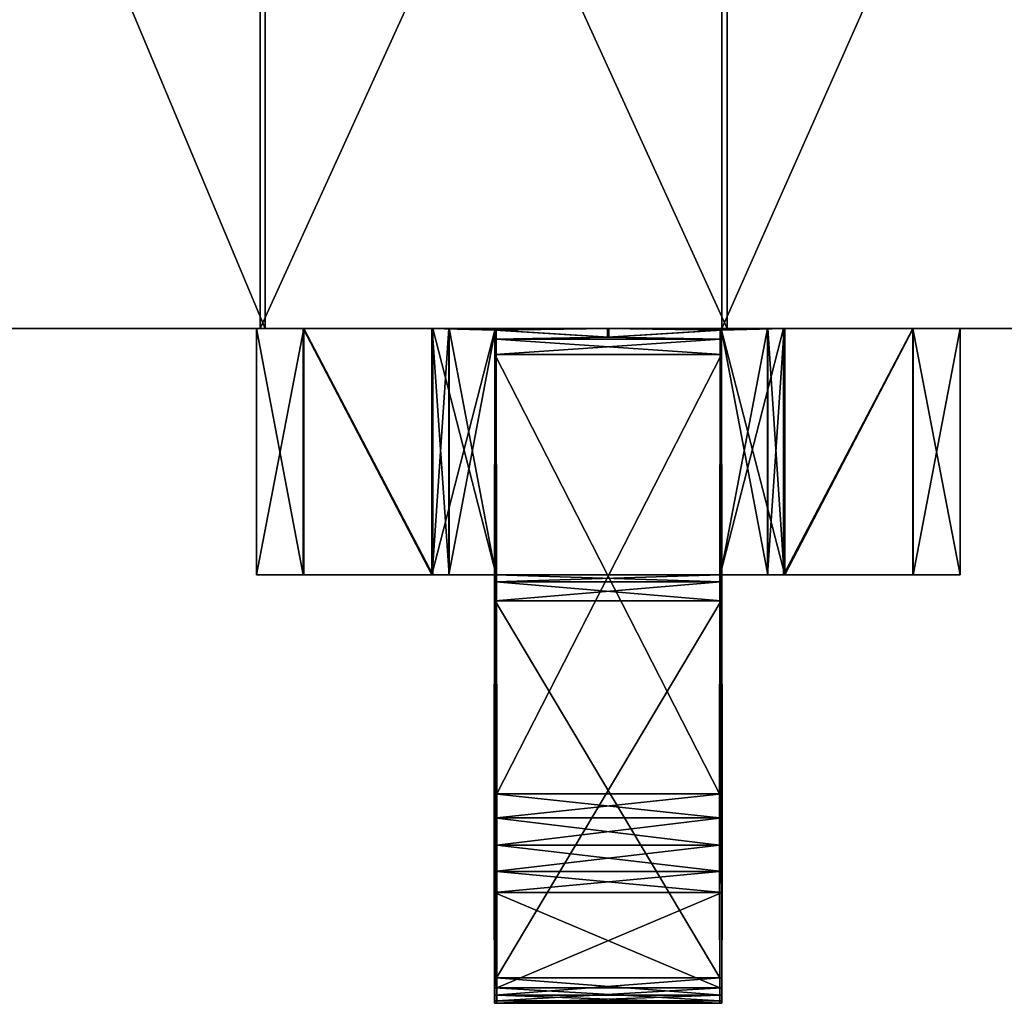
# Model space of a CAD drawing. Header units: millimetres. Extents: x -1 to 515, y 0 to 80.
# Tile 11 of 69: x 249 to 263, y 16 to 30. Entities that reach past the tile are written whole.
import ezdxf

# ---------------------------------------------------------------- set-up
doc = ezdxf.new("R2010")
doc.units = ezdxf.units.MM
doc.header["$LTSCALE"] = 25.4
doc.layers.get('0').update_dxf_attribs({"true_color": 0xff5454})

# ---------------------------------------------------------------- blocks, each defined once
blk = doc.blocks.new('STICKS-6267-9077.STL#2')
at = {"color": 250, "true_color": 0x262626}
mesh = blk.add_polyface(dxfattribs=at)
corners = [(254.598, 44.447, -19.379), (248.574, 30.047, -16.723), (248.574, 44.447, -16.723), (254.598, 30.047, -19.379)]
mesh.append_faces([[corners[k] for k in face] for face in [(0, 1, 2), (1, 0, 3)]], dxfattribs={"vtx0": -1, "color": 250})
mesh = blk.add_polyface(dxfattribs=at)
corners = [(254.669, 30.047, 19.397), (248.635, 44.447, 16.763), (248.635, 30.047, 16.763), (254.669, 44.447, 19.397)]
mesh.append_faces([[corners[k] for k in face] for face in [(0, 1, 2), (1, 0, 3)]], dxfattribs={"vtx0": -1, "color": 250})
mesh = blk.add_polyface(dxfattribs=at)
corners = [(261.158, 44.447, -19.935), (254.598, 30.047, -19.379), (254.598, 44.447, -19.379), (261.158, 30.047, -19.935)]
mesh.append_faces([[corners[k] for k in face] for face in [(0, 1, 2), (1, 0, 3)]], dxfattribs={"vtx0": -1, "color": 250})
mesh = blk.add_polyface(dxfattribs=at)
corners = [(261.231, 30.047, 19.929), (254.669, 44.447, 19.397), (254.669, 30.047, 19.397), (261.231, 44.447, 19.929)]
mesh.append_faces([[corners[k] for k in face] for face in [(0, 1, 2), (1, 0, 3)]], dxfattribs={"vtx0": -1, "color": 250})
mesh = blk.add_polyface(dxfattribs=at)
corners = [(267.544, 44.447, -18.33), (261.158, 30.047, -19.935), (261.158, 44.447, -19.935), (267.544, 30.047, -18.33)]
mesh.append_faces([[corners[k] for k in face] for face in [(0, 1, 2), (1, 0, 3)]], dxfattribs={"vtx0": -1, "color": 250})
mesh = blk.add_polyface(dxfattribs=at)
corners = [(267.61, 30.047, 18.301), (261.231, 44.447, 19.929), (261.231, 30.047, 19.929), (267.61, 44.447, 18.301)]
mesh.append_faces([[corners[k] for k in face] for face in [(0, 1, 2), (1, 0, 3)]], dxfattribs={"vtx0": -1, "color": 250})
mesh = blk.add_polyface(dxfattribs=at)
corners = [(267.544, 30.047, -18.33), (254.598, 30.047, -19.379), (261.158, 30.047, -19.935), (248.574, 30.047, -16.723), (273.062, 30.047, -14.739), (243.738, 30.047, -12.255), (277.115, 30.047, -9.551), (240.615, 30.047, -6.46), (259.534, 30.047, -5), (279.264, 30.047, -3.328), (262.035, 30.047, -4.335), (263.869, 30.047, -2.508), (279.543, 30.047, -0.036), (264.543, 30.047, -0.009), (279.276, 30.047, 3.256), (263.878, 30.047, 2.492), (262.051, 30.047, 4.326), (277.15, 30.047, 9.487), (259.552, 30.047, 5), (240.639, 30.047, 6.528), (243.783, 30.047, 12.313), (273.115, 30.047, 14.69), (248.635, 30.047, 16.763), (267.61, 30.047, 18.301), (254.669, 30.047, 19.397), (261.231, 30.047, 19.929), (239.543, 30.047, 0.036), (257.035, 30.047, -4.326), (255.208, 30.047, -2.492), (254.543, 30.047, 0.009), (255.217, 30.047, 2.508), (257.051, 30.047, 4.335)]
mesh.append_faces([[corners[k] for k in face] for face in [(0, 1, 2), (24, 23, 25)]], dxfattribs={"vtx0": -1, "color": 250})
mesh.append_faces([[corners[k] for k in face] for face in [(1, 0, 3), (3, 4, 5), (5, 6, 7), (8, 9, 10), (10, 9, 11), (11, 12, 13), (13, 14, 15), (15, 14, 16), (16, 17, 18), (19, 17, 20), (20, 21, 22), (22, 23, 24), (26, 30, 19)]], dxfattribs={"vtx0": -1, "vtx1": -1, "color": 250})
mesh.append_faces([[corners[k] for k in face] for face in [(7, 6, 8), (18, 17, 19)]], dxfattribs={"vtx0": -1, "vtx1": -1, "vtx2": -1, "color": 250})
mesh.append_faces([[corners[k] for k in face] for face in [(3, 0, 4), (5, 4, 6), (8, 6, 9), (11, 9, 12), (13, 12, 14), (16, 14, 17), (20, 17, 21), (22, 21, 23), (8, 26, 7), (26, 8, 27), (26, 27, 28), (26, 28, 29), (26, 29, 30), (19, 30, 31), (19, 31, 18)]], dxfattribs={"vtx0": -1, "vtx2": -1, "color": 250})
mesh = blk.add_polyface(dxfattribs=at)
corners = [(254.543, 30.047, 0.009), (255.208, 26.547, -2.492), (254.543, 26.547, 0.009), (255.208, 30.047, -2.492)]
mesh.append_faces([[corners[k] for k in face] for face in [(0, 1, 2), (1, 0, 3)]], dxfattribs={"vtx0": -1, "color": 250})
mesh = blk.add_polyface(dxfattribs=at)
corners = [(255.217, 30.047, 2.508), (254.543, 26.547, 0.009), (255.217, 26.547, 2.508), (254.543, 30.047, 0.009)]
mesh.append_faces([[corners[k] for k in face] for face in [(0, 1, 2), (1, 0, 3)]], dxfattribs={"vtx0": -1, "color": 250})
mesh = blk.add_polyface(dxfattribs=at)
corners = [(255.208, 30.047, -2.492), (257.035, 26.547, -4.326), (255.208, 26.547, -2.492), (257.035, 30.047, -4.326)]
mesh.append_faces([[corners[k] for k in face] for face in [(0, 1, 2), (1, 0, 3)]], dxfattribs={"vtx0": -1, "color": 250})
mesh = blk.add_polyface(dxfattribs=at)
corners = [(257.051, 26.547, 4.335), (255.217, 30.047, 2.508), (255.217, 26.547, 2.508), (257.051, 30.047, 4.335)]
mesh.append_faces([[corners[k] for k in face] for face in [(0, 1, 2), (1, 0, 3)]], dxfattribs={"vtx0": -1, "color": 250})
mesh = blk.add_polyface(dxfattribs=at)
corners = [(257.934, 30.024, -4.734), (257.035, 26.547, -4.326), (257.035, 30.047, -4.326), (257.934, 26.547, -4.734)]
mesh.append_faces([[corners[k] for k in face] for face in [(0, 1, 2), (1, 0, 3)]], dxfattribs={"vtx0": -1, "color": 250})
mesh = blk.add_polyface(dxfattribs=at)
corners = [(257.035, 30.047, -4.326), (259.534, 30.047, -5), (257.934, 30.024, -4.734)]
mesh.append_faces([[corners[k] for k in face] for face in [(0, 1, 2)]], dxfattribs={"color": 250})
mesh = blk.add_polyface(dxfattribs=at)
corners = [(257.277, 30.047, -1.057), (257.043, 26.547, 0.005), (257.277, 26.547, -1.057), (257.043, 30.047, 0.005)]
mesh.append_faces([[corners[k] for k in face] for face in [(0, 1, 2), (1, 0, 3)]], dxfattribs={"vtx0": -1, "color": 250})
mesh = blk.add_polyface(dxfattribs=at)
corners = [(257.043, 30.047, 0.005), (257.281, 26.547, 1.065), (257.043, 26.547, 0.005), (257.281, 30.047, 1.065)]
mesh.append_faces([[corners[k] for k in face] for face in [(0, 1, 2), (1, 0, 3)]], dxfattribs={"vtx0": -1, "color": 250})
mesh = blk.add_polyface(dxfattribs=at)
corners = [(257.947, 30.047, 1.924), (257.277, 30.047, -1.057), (257.94, 30.047, -1.918), (257.043, 30.047, 0.005), (257.281, 30.047, 1.065)]
mesh.append_faces([[corners[k] for k in face] for face in [(0, 1, 2), (3, 0, 4)]], dxfattribs={"vtx0": -1, "color": 250})
mesh.append_faces([[corners[k] for k in face] for face in [(1, 0, 3)]], dxfattribs={"vtx0": -1, "vtx1": -1, "color": 250})
mesh = blk.add_polyface(dxfattribs=at)
corners = [(259.552, 30.047, 5), (257.051, 30.047, 4.335), (257.952, 30.024, 4.74)]
mesh.append_faces([[corners[k] for k in face] for face in [(0, 1, 2)]], dxfattribs={"color": 250})
mesh = blk.add_polyface(dxfattribs=at)
corners = [(257.952, 26.547, 4.74), (257.051, 30.047, 4.335), (257.051, 26.547, 4.335), (257.952, 30.024, 4.74)]
mesh.append_faces([[corners[k] for k in face] for face in [(0, 1, 2), (1, 0, 3)]], dxfattribs={"vtx0": -1, "color": 250})
mesh = blk.add_polyface(dxfattribs=at)
corners = [(257.94, 30.047, -1.918), (257.277, 26.547, -1.057), (257.94, 26.547, -1.918), (257.277, 30.047, -1.057)]
mesh.append_faces([[corners[k] for k in face] for face in [(0, 1, 2), (1, 0, 3)]], dxfattribs={"vtx0": -1, "color": 250})
mesh = blk.add_polyface(dxfattribs=at)
corners = [(257.281, 30.047, 1.065), (257.947, 26.547, 1.924), (257.281, 26.547, 1.065), (257.947, 30.047, 1.924)]
mesh.append_faces([[corners[k] for k in face] for face in [(0, 1, 2), (1, 0, 3)]], dxfattribs={"vtx0": -1, "color": 250})
mesh = blk.add_polyface(dxfattribs=at)
corners = [(257.929, 20.574, -7.448), (257.928, 20.495, -8.209), (257.929, 20.459, -7.821), (257.927, 20.678, -8.554), (257.93, 20.823, -7.148), (257.924, 22.032, -10.221), (257.938, 26.178, -2.797), (257.924, 22.332, -10.47), (257.924, 22.705, -10.585), (257.924, 23.093, -10.549), (257.924, 23.438, -10.366), (257.934, 26.547, -4.734), (257.933, 29.678, -5.297), (257.939, 26.45, -2.451), (257.939, 26.547, -2.021), (257.934, 30.024, -4.734), (257.934, 29.9, -5.043)]
mesh.append_faces([[corners[k] for k in face] for face in [(0, 1, 2), (11, 13, 14), (12, 15, 16)]], dxfattribs={"vtx0": -1, "color": 250})
mesh.append_faces([[corners[k] for k in face] for face in [(1, 0, 3), (3, 4, 5), (5, 6, 7), (7, 6, 8), (8, 6, 9), (9, 6, 10), (10, 11, 12)]], dxfattribs={"vtx0": -1, "vtx1": -1, "color": 250})
mesh.append_faces([[corners[k] for k in face] for face in [(10, 6, 11)]], dxfattribs={"vtx0": -1, "vtx1": -1, "vtx2": -1, "color": 250})
mesh.append_faces([[corners[k] for k in face] for face in [(3, 0, 4), (5, 4, 6), (11, 6, 13), (12, 11, 15)]], dxfattribs={"vtx0": -1, "vtx2": -1, "color": 250})
mesh = blk.add_polyface(dxfattribs=at)
corners = [(259.534, 29.927, -5), (257.934, 30.024, -4.734), (259.534, 30.047, -5)]
mesh.append_faces([[corners[k] for k in face] for face in [(0, 1, 2)]], dxfattribs={"color": 250})
mesh = blk.add_polyface(dxfattribs=at)
corners = [(257.934, 30.024, -4.734), (259.534, 29.927, -5), (257.934, 29.9, -5.043)]
mesh.append_faces([[corners[k] for k in face] for face in [(0, 1, 2)]], dxfattribs={"color": 250})
mesh = blk.add_polyface(dxfattribs=at)
corners = [(257.947, 30.047, 1.924), (257.94, 26.547, -1.918), (257.947, 26.547, 1.924), (257.94, 30.047, -1.918)]
mesh.append_faces([[corners[k] for k in face] for face in [(0, 1, 2), (1, 0, 3)]], dxfattribs={"vtx0": -1, "color": 250})
mesh = blk.add_polyface(dxfattribs=at)
corners = [(257.958, 20.495, 8.215), (257.957, 20.574, 7.454), (257.957, 20.459, 7.827), (257.959, 20.678, 8.56), (257.956, 20.823, 7.153), (257.962, 22.032, 10.227), (257.948, 26.178, 2.803), (257.962, 22.332, 10.476), (257.962, 22.705, 10.591), (257.962, 23.093, 10.555), (257.962, 23.438, 10.372), (257.952, 26.547, 4.74), (257.953, 29.678, 5.303), (257.947, 26.45, 2.457), (257.952, 30.024, 4.74), (257.952, 29.9, 5.049), (257.947, 26.547, 2.027)]
mesh.append_faces([[corners[k] for k in face] for face in [(0, 1, 2), (14, 12, 15)]], dxfattribs={"vtx0": -1, "color": 250})
mesh.append_faces([[corners[k] for k in face] for face in [(1, 3, 4), (4, 5, 6), (6, 11, 13), (11, 12, 14)]], dxfattribs={"vtx0": -1, "vtx1": -1, "color": 250})
mesh.append_faces([[corners[k] for k in face] for face in [(6, 10, 11)]], dxfattribs={"vtx0": -1, "vtx1": -1, "vtx2": -1, "color": 250})
mesh.append_faces([[corners[k] for k in face] for face in [(1, 0, 3), (4, 3, 5), (6, 5, 7), (6, 7, 8), (6, 8, 9), (6, 9, 10), (11, 10, 12)]], dxfattribs={"vtx0": -1, "vtx2": -1, "color": 250})
mesh.append_faces([[corners[k] for k in face] for face in [(16, 13, 11)]], dxfattribs={"vtx1": -1, "color": 250})
mesh = blk.add_polyface(dxfattribs=at)
corners = [(259.552, 30.047, 5), (257.952, 30.024, 4.74), (259.552, 29.927, 5)]
mesh.append_faces([[corners[k] for k in face] for face in [(0, 1, 2)]], dxfattribs={"color": 250})
mesh = blk.add_polyface(dxfattribs=at)
corners = [(257.952, 29.9, 5.049), (259.552, 29.927, 5), (257.952, 30.024, 4.74)]
mesh.append_faces([[corners[k] for k in face] for face in [(0, 1, 2)]], dxfattribs={"color": 250})
mesh = blk.add_polyface(dxfattribs=at)
corners = [(262.035, 30.047, -4.335), (261.134, 30.024, -4.74), (259.534, 30.047, -5)]
mesh.append_faces([[corners[k] for k in face] for face in [(0, 1, 2)]], dxfattribs={"color": 250})
mesh = blk.add_polyface(dxfattribs=at)
corners = [(261.134, 30.024, -4.74), (259.534, 29.927, -5), (259.534, 30.047, -5)]
mesh.append_faces([[corners[k] for k in face] for face in [(0, 1, 2)]], dxfattribs={"color": 250})
mesh = blk.add_polyface(dxfattribs=at)
corners = [(261.134, 30.024, -4.74), (261.134, 29.9, -5.049), (259.534, 29.927, -5)]
mesh.append_faces([[corners[k] for k in face] for face in [(0, 1, 2)]], dxfattribs={"color": 250})
mesh = blk.add_polyface(dxfattribs=at)
corners = [(259.552, 30.047, 5), (261.152, 30.024, 4.734), (262.051, 30.047, 4.326)]
mesh.append_faces([[corners[k] for k in face] for face in [(0, 1, 2)]], dxfattribs={"color": 250})
mesh = blk.add_polyface(dxfattribs=at)
corners = [(261.152, 30.024, 4.734), (259.552, 30.047, 5), (259.552, 29.927, 5)]
mesh.append_faces([[corners[k] for k in face] for face in [(0, 1, 2)]], dxfattribs={"color": 250})
mesh = blk.add_polyface(dxfattribs=at)
corners = [(261.152, 29.9, 5.043), (261.152, 30.024, 4.734), (259.552, 29.927, 5)]
mesh.append_faces([[corners[k] for k in face] for face in [(0, 1, 2)]], dxfattribs={"color": 250})
mesh = blk.add_polyface(dxfattribs=at)
corners = [(261.128, 20.495, -8.215), (261.129, 20.574, -7.454), (261.129, 20.459, -7.827), (261.127, 20.678, -8.56), (261.13, 20.823, -7.153), (261.124, 22.032, -10.227), (261.138, 26.178, -2.803), (261.124, 22.332, -10.476), (261.124, 22.705, -10.591), (261.124, 23.093, -10.555), (261.124, 23.438, -10.372), (261.134, 26.547, -4.74), (261.133, 29.678, -5.303), (261.139, 26.45, -2.457), (261.134, 30.024, -4.74), (261.134, 29.9, -5.049), (261.139, 26.547, -2.027)]
mesh.append_faces([[corners[k] for k in face] for face in [(0, 1, 2), (14, 12, 15)]], dxfattribs={"vtx0": -1, "color": 250})
mesh.append_faces([[corners[k] for k in face] for face in [(1, 3, 4), (4, 5, 6), (6, 11, 13), (11, 12, 14)]], dxfattribs={"vtx0": -1, "vtx1": -1, "color": 250})
mesh.append_faces([[corners[k] for k in face] for face in [(6, 10, 11)]], dxfattribs={"vtx0": -1, "vtx1": -1, "vtx2": -1, "color": 250})
mesh.append_faces([[corners[k] for k in face] for face in [(1, 0, 3), (4, 3, 5), (6, 5, 7), (6, 7, 8), (6, 8, 9), (6, 9, 10), (11, 10, 12)]], dxfattribs={"vtx0": -1, "vtx2": -1, "color": 250})
mesh.append_faces([[corners[k] for k in face] for face in [(16, 13, 11)]], dxfattribs={"vtx1": -1, "color": 250})
mesh = blk.add_polyface(dxfattribs=at)
corners = [(262.035, 30.047, -4.335), (261.134, 26.547, -4.74), (261.134, 30.024, -4.74), (262.035, 26.547, -4.335)]
mesh.append_faces([[corners[k] for k in face] for face in [(0, 1, 2), (1, 0, 3)]], dxfattribs={"vtx0": -1, "color": 250})
mesh = blk.add_polyface(dxfattribs=at)
corners = [(261.139, 30.047, -1.924), (261.147, 26.547, 1.918), (261.139, 26.547, -1.924), (261.147, 30.047, 1.918)]
mesh.append_faces([[corners[k] for k in face] for face in [(0, 1, 2), (1, 0, 3)]], dxfattribs={"vtx0": -1, "color": 250})
mesh = blk.add_polyface(dxfattribs=at)
corners = [(261.805, 30.047, -1.065), (261.139, 26.547, -1.924), (261.805, 26.547, -1.065), (261.139, 30.047, -1.924)]
mesh.append_faces([[corners[k] for k in face] for face in [(0, 1, 2), (1, 0, 3)]], dxfattribs={"vtx0": -1, "color": 250})
mesh = blk.add_polyface(dxfattribs=at)
corners = [(261.805, 30.047, -1.065), (261.147, 30.047, 1.918), (261.139, 30.047, -1.924), (262.043, 30.047, -0.005), (261.809, 30.047, 1.057)]
mesh.append_faces([[corners[k] for k in face] for face in [(0, 1, 2), (1, 3, 4)]], dxfattribs={"vtx0": -1, "color": 250})
mesh.append_faces([[corners[k] for k in face] for face in [(1, 0, 3)]], dxfattribs={"vtx0": -1, "vtx2": -1, "color": 250})
mesh = blk.add_polyface(dxfattribs=at)
corners = [(261.147, 30.047, 1.918), (261.809, 26.547, 1.057), (261.147, 26.547, 1.918), (261.809, 30.047, 1.057)]
mesh.append_faces([[corners[k] for k in face] for face in [(0, 1, 2), (1, 0, 3)]], dxfattribs={"vtx0": -1, "color": 250})
mesh = blk.add_polyface(dxfattribs=at)
corners = [(261.157, 20.574, 7.448), (261.158, 20.495, 8.209), (261.157, 20.459, 7.821), (261.159, 20.678, 8.554), (261.156, 20.823, 7.148), (261.162, 22.032, 10.221), (261.148, 26.178, 2.797), (261.162, 22.332, 10.47), (261.162, 22.705, 10.585), (261.162, 23.093, 10.549), (261.162, 23.438, 10.366), (261.152, 26.547, 4.734), (261.153, 29.678, 5.297), (261.147, 26.45, 2.451), (261.147, 26.547, 2.021), (261.152, 30.024, 4.734), (261.152, 29.9, 5.043)]
mesh.append_faces([[corners[k] for k in face] for face in [(0, 1, 2), (11, 13, 14), (12, 15, 16)]], dxfattribs={"vtx0": -1, "color": 250})
mesh.append_faces([[corners[k] for k in face] for face in [(1, 0, 3), (3, 4, 5), (5, 6, 7), (7, 6, 8), (8, 6, 9), (9, 6, 10), (10, 11, 12)]], dxfattribs={"vtx0": -1, "vtx1": -1, "color": 250})
mesh.append_faces([[corners[k] for k in face] for face in [(10, 6, 11)]], dxfattribs={"vtx0": -1, "vtx1": -1, "vtx2": -1, "color": 250})
mesh.append_faces([[corners[k] for k in face] for face in [(3, 0, 4), (5, 4, 6), (11, 6, 13), (12, 11, 15)]], dxfattribs={"vtx0": -1, "vtx2": -1, "color": 250})
mesh = blk.add_polyface(dxfattribs=at)
corners = [(262.051, 26.547, 4.326), (261.152, 30.024, 4.734), (261.152, 26.547, 4.734), (262.051, 30.047, 4.326)]
mesh.append_faces([[corners[k] for k in face] for face in [(0, 1, 2), (1, 0, 3)]], dxfattribs={"vtx0": -1, "color": 250})
mesh = blk.add_polyface(dxfattribs=at)
corners = [(262.043, 30.047, -0.005), (261.805, 26.547, -1.065), (262.043, 26.547, -0.005), (261.805, 30.047, -1.065)]
mesh.append_faces([[corners[k] for k in face] for face in [(0, 1, 2), (1, 0, 3)]], dxfattribs={"vtx0": -1, "color": 250})
mesh = blk.add_polyface(dxfattribs=at)
corners = [(261.809, 30.047, 1.057), (262.043, 26.547, -0.005), (261.809, 26.547, 1.057), (262.043, 30.047, -0.005)]
mesh.append_faces([[corners[k] for k in face] for face in [(0, 1, 2), (1, 0, 3)]], dxfattribs={"vtx0": -1, "color": 250})
mesh = blk.add_polyface(dxfattribs=at)
corners = [(263.869, 30.047, -2.508), (262.035, 26.547, -4.335), (262.035, 30.047, -4.335), (263.869, 26.547, -2.508)]
mesh.append_faces([[corners[k] for k in face] for face in [(0, 1, 2), (1, 0, 3)]], dxfattribs={"vtx0": -1, "color": 250})
mesh = blk.add_polyface(dxfattribs=at)
corners = [(263.878, 30.047, 2.492), (262.051, 26.547, 4.326), (263.878, 26.547, 2.492), (262.051, 30.047, 4.326)]
mesh.append_faces([[corners[k] for k in face] for face in [(0, 1, 2), (1, 0, 3)]], dxfattribs={"vtx0": -1, "color": 250})
mesh = blk.add_polyface(dxfattribs=at)
corners = [(263.869, 30.047, -2.508), (264.543, 26.547, -0.009), (263.869, 26.547, -2.508), (264.543, 30.047, -0.009)]
mesh.append_faces([[corners[k] for k in face] for face in [(0, 1, 2), (1, 0, 3)]], dxfattribs={"vtx0": -1, "color": 250})
mesh = blk.add_polyface(dxfattribs=at)
corners = [(264.543, 30.047, -0.009), (263.878, 26.547, 2.492), (264.543, 26.547, -0.009), (263.878, 30.047, 2.492)]
mesh.append_faces([[corners[k] for k in face] for face in [(0, 1, 2), (1, 0, 3)]], dxfattribs={"vtx0": -1, "color": 250})
mesh = blk.add_polyface(dxfattribs=at)
corners = [(257.933, 29.678, -5.297), (261.134, 29.9, -5.049), (261.133, 29.678, -5.303), (257.934, 29.9, -5.043)]
mesh.append_faces([[corners[k] for k in face] for face in [(0, 1, 2), (1, 0, 3)]], dxfattribs={"vtx0": -1, "color": 250})
mesh = blk.add_polyface(dxfattribs=at)
corners = [(259.534, 29.927, -5), (261.134, 29.9, -5.049), (257.934, 29.9, -5.043)]
mesh.append_faces([[corners[k] for k in face] for face in [(0, 1, 2)]], dxfattribs={"color": 250})
mesh = blk.add_polyface(dxfattribs=at)
corners = [(257.952, 29.9, 5.049), (261.152, 29.9, 5.043), (259.552, 29.927, 5)]
mesh.append_faces([[corners[k] for k in face] for face in [(0, 1, 2)]], dxfattribs={"color": 250})
mesh = blk.add_polyface(dxfattribs=at)
corners = [(257.952, 29.9, 5.049), (261.153, 29.678, 5.297), (261.152, 29.9, 5.043), (257.953, 29.678, 5.303)]
mesh.append_faces([[corners[k] for k in face] for face in [(0, 1, 2), (1, 0, 3)]], dxfattribs={"vtx0": -1, "color": 250})
mesh = blk.add_polyface(dxfattribs=at)
corners = [(257.933, 29.678, -5.297), (261.124, 23.438, -10.372), (257.924, 23.438, -10.366), (261.133, 29.678, -5.303)]
mesh.append_faces([[corners[k] for k in face] for face in [(0, 1, 2), (1, 0, 3)]], dxfattribs={"vtx0": -1, "color": 250})
mesh = blk.add_polyface(dxfattribs=at)
corners = [(257.962, 23.438, 10.372), (261.153, 29.678, 5.297), (257.953, 29.678, 5.303), (261.162, 23.438, 10.366)]
mesh.append_faces([[corners[k] for k in face] for face in [(0, 1, 2), (1, 0, 3)]], dxfattribs={"vtx0": -1, "color": 250})
mesh = blk.add_polyface(dxfattribs=at)
corners = [(262.035, 26.547, -4.335), (261.139, 26.547, -2.027), (261.134, 26.547, -4.74), (263.869, 26.547, -2.508), (264.543, 26.547, -0.009), (261.139, 26.547, -1.924), (257.939, 26.547, -2.021), (261.805, 26.547, -1.065), (262.043, 26.547, -0.005), (263.878, 26.547, 2.492), (261.809, 26.547, 1.057), (261.147, 26.547, 1.918), (261.147, 26.547, 2.021), (257.947, 26.547, 1.924), (261.152, 26.547, 4.734), (262.051, 26.547, 4.326), (257.035, 26.547, -4.326), (257.934, 26.547, -4.734), (255.208, 26.547, -2.492), (254.543, 26.547, 0.009), (257.94, 26.547, -1.918), (257.277, 26.547, -1.057), (257.043, 26.547, 0.005), (257.281, 26.547, 1.065), (255.217, 26.547, 2.508), (257.947, 26.547, 2.027), (257.952, 26.547, 4.74), (257.051, 26.547, 4.335)]
mesh.append_faces([[corners[k] for k in face] for face in [(0, 1, 2), (14, 9, 15), (6, 16, 17), (24, 26, 27)]], dxfattribs={"vtx0": -1, "color": 250})
mesh.append_faces([[corners[k] for k in face] for face in [(1, 5, 6), (5, 4, 7), (7, 4, 8), (8, 9, 10), (10, 9, 11), (12, 9, 14), (16, 6, 18), (18, 6, 19), (19, 23, 24), (25, 13, 12), (11, 20, 5), (20, 11, 13)]], dxfattribs={"vtx0": -1, "vtx1": -1, "color": 250})
mesh.append_faces([[corners[k] for k in face] for face in [(1, 4, 5), (11, 9, 12), (11, 12, 13), (19, 6, 20), (20, 6, 5), (24, 13, 25)]], dxfattribs={"vtx0": -1, "vtx1": -1, "vtx2": -1, "color": 250})
mesh.append_faces([[corners[k] for k in face] for face in [(1, 0, 3), (1, 3, 4), (8, 4, 9), (19, 20, 21), (19, 21, 22), (19, 22, 23), (24, 23, 13), (24, 25, 26)]], dxfattribs={"vtx0": -1, "vtx2": -1, "color": 250})
mesh = blk.add_polyface(dxfattribs=at)
corners = [(261.139, 26.45, -2.457), (257.938, 26.178, -2.797), (261.138, 26.178, -2.803), (257.939, 26.45, -2.451)]
mesh.append_faces([[corners[k] for k in face] for face in [(0, 1, 2), (1, 0, 3)]], dxfattribs={"vtx0": -1, "color": 250})
mesh = blk.add_polyface(dxfattribs=at)
corners = [(261.139, 26.547, -2.027), (257.939, 26.45, -2.451), (261.139, 26.45, -2.457), (257.939, 26.547, -2.021)]
mesh.append_faces([[corners[k] for k in face] for face in [(0, 1, 2), (1, 0, 3)]], dxfattribs={"vtx0": -1, "color": 250})
mesh = blk.add_polyface(dxfattribs=at)
corners = [(261.147, 26.45, 2.451), (257.947, 26.547, 2.027), (261.147, 26.547, 2.021), (257.947, 26.45, 2.457)]
mesh.append_faces([[corners[k] for k in face] for face in [(0, 1, 2), (1, 0, 3)]], dxfattribs={"vtx0": -1, "color": 250})
mesh = blk.add_polyface(dxfattribs=at)
corners = [(261.148, 26.178, 2.797), (257.947, 26.45, 2.457), (261.147, 26.45, 2.451), (257.948, 26.178, 2.803)]
mesh.append_faces([[corners[k] for k in face] for face in [(0, 1, 2), (1, 0, 3)]], dxfattribs={"vtx0": -1, "color": 250})
mesh = blk.add_polyface(dxfattribs=at)
corners = [(261.13, 20.823, -7.153), (257.938, 26.178, -2.797), (257.93, 20.823, -7.148), (261.138, 26.178, -2.803)]
mesh.append_faces([[corners[k] for k in face] for face in [(0, 1, 2), (1, 0, 3)]], dxfattribs={"vtx0": -1, "color": 250})
mesh = blk.add_polyface(dxfattribs=at)
corners = [(261.148, 26.178, 2.797), (257.956, 20.823, 7.153), (257.948, 26.178, 2.803), (261.156, 20.823, 7.148)]
mesh.append_faces([[corners[k] for k in face] for face in [(0, 1, 2), (1, 0, 3)]], dxfattribs={"vtx0": -1, "color": 250})
mesh = blk.add_polyface(dxfattribs=at)
corners = [(257.924, 23.438, -10.366), (261.124, 23.093, -10.555), (257.924, 23.093, -10.549), (261.124, 23.438, -10.372)]
mesh.append_faces([[corners[k] for k in face] for face in [(0, 1, 2), (1, 0, 3)]], dxfattribs={"vtx0": -1, "color": 250})
mesh = blk.add_polyface(dxfattribs=at)
corners = [(257.962, 23.093, 10.555), (261.162, 23.438, 10.366), (257.962, 23.438, 10.372), (261.162, 23.093, 10.549)]
mesh.append_faces([[corners[k] for k in face] for face in [(0, 1, 2), (1, 0, 3)]], dxfattribs={"vtx0": -1, "color": 250})
mesh = blk.add_polyface(dxfattribs=at)
corners = [(257.924, 23.093, -10.549), (261.124, 22.705, -10.591), (257.924, 22.705, -10.585), (261.124, 23.093, -10.555)]
mesh.append_faces([[corners[k] for k in face] for face in [(0, 1, 2), (1, 0, 3)]], dxfattribs={"vtx0": -1, "color": 250})
mesh = blk.add_polyface(dxfattribs=at)
corners = [(257.962, 22.705, 10.591), (261.162, 23.093, 10.549), (257.962, 23.093, 10.555), (261.162, 22.705, 10.585)]
mesh.append_faces([[corners[k] for k in face] for face in [(0, 1, 2), (1, 0, 3)]], dxfattribs={"vtx0": -1, "color": 250})
mesh = blk.add_polyface(dxfattribs=at)
corners = [(261.124, 22.705, -10.591), (257.924, 22.332, -10.47), (257.924, 22.705, -10.585), (261.124, 22.332, -10.476)]
mesh.append_faces([[corners[k] for k in face] for face in [(0, 1, 2), (1, 0, 3)]], dxfattribs={"vtx0": -1, "color": 250})
mesh = blk.add_polyface(dxfattribs=at)
corners = [(261.162, 22.332, 10.47), (257.962, 22.705, 10.591), (257.962, 22.332, 10.476), (261.162, 22.705, 10.585)]
mesh.append_faces([[corners[k] for k in face] for face in [(0, 1, 2), (1, 0, 3)]], dxfattribs={"vtx0": -1, "color": 250})
mesh = blk.add_polyface(dxfattribs=at)
corners = [(261.124, 22.332, -10.476), (257.924, 22.032, -10.221), (257.924, 22.332, -10.47), (261.124, 22.032, -10.227)]
mesh.append_faces([[corners[k] for k in face] for face in [(0, 1, 2), (1, 0, 3)]], dxfattribs={"vtx0": -1, "color": 250})
mesh = blk.add_polyface(dxfattribs=at)
corners = [(261.162, 22.032, 10.221), (257.962, 22.332, 10.476), (257.962, 22.032, 10.227), (261.162, 22.332, 10.47)]
mesh.append_faces([[corners[k] for k in face] for face in [(0, 1, 2), (1, 0, 3)]], dxfattribs={"vtx0": -1, "color": 250})
mesh = blk.add_polyface(dxfattribs=at)
corners = [(261.127, 20.678, -8.56), (257.924, 22.032, -10.221), (261.124, 22.032, -10.227), (257.927, 20.678, -8.554)]
mesh.append_faces([[corners[k] for k in face] for face in [(0, 1, 2), (1, 0, 3)]], dxfattribs={"vtx0": -1, "color": 250})
mesh = blk.add_polyface(dxfattribs=at)
corners = [(261.162, 22.032, 10.221), (257.959, 20.678, 8.56), (261.159, 20.678, 8.554), (257.962, 22.032, 10.227)]
mesh.append_faces([[corners[k] for k in face] for face in [(0, 1, 2), (1, 0, 3)]], dxfattribs={"vtx0": -1, "color": 250})
mesh = blk.add_polyface(dxfattribs=at)
corners = [(261.13, 20.823, -7.153), (257.929, 20.574, -7.448), (261.129, 20.574, -7.454), (257.93, 20.823, -7.148)]
mesh.append_faces([[corners[k] for k in face] for face in [(0, 1, 2), (1, 0, 3)]], dxfattribs={"vtx0": -1, "color": 250})
mesh = blk.add_polyface(dxfattribs=at)
corners = [(261.157, 20.574, 7.448), (257.956, 20.823, 7.153), (261.156, 20.823, 7.148), (257.957, 20.574, 7.454)]
mesh.append_faces([[corners[k] for k in face] for face in [(0, 1, 2), (1, 0, 3)]], dxfattribs={"vtx0": -1, "color": 250})
mesh = blk.add_polyface(dxfattribs=at)
corners = [(261.128, 20.495, -8.215), (257.927, 20.678, -8.554), (261.127, 20.678, -8.56), (257.928, 20.495, -8.209)]
mesh.append_faces([[corners[k] for k in face] for face in [(0, 1, 2), (1, 0, 3)]], dxfattribs={"vtx0": -1, "color": 250})
mesh = blk.add_polyface(dxfattribs=at)
corners = [(261.129, 20.574, -7.454), (257.929, 20.459, -7.821), (261.129, 20.459, -7.827), (257.929, 20.574, -7.448)]
mesh.append_faces([[corners[k] for k in face] for face in [(0, 1, 2), (1, 0, 3)]], dxfattribs={"vtx0": -1, "color": 250})
mesh = blk.add_polyface(dxfattribs=at)
corners = [(261.157, 20.459, 7.821), (257.957, 20.574, 7.454), (261.157, 20.574, 7.448), (257.957, 20.459, 7.827)]
mesh.append_faces([[corners[k] for k in face] for face in [(0, 1, 2), (1, 0, 3)]], dxfattribs={"vtx0": -1, "color": 250})
mesh = blk.add_polyface(dxfattribs=at)
corners = [(261.159, 20.678, 8.554), (257.958, 20.495, 8.215), (261.158, 20.495, 8.209), (257.959, 20.678, 8.56)]
mesh.append_faces([[corners[k] for k in face] for face in [(0, 1, 2), (1, 0, 3)]], dxfattribs={"vtx0": -1, "color": 250})
mesh = blk.add_polyface(dxfattribs=at)
corners = [(261.129, 20.459, -7.827), (257.928, 20.495, -8.209), (261.128, 20.495, -8.215), (257.929, 20.459, -7.821)]
mesh.append_faces([[corners[k] for k in face] for face in [(0, 1, 2), (1, 0, 3)]], dxfattribs={"vtx0": -1, "color": 250})
mesh = blk.add_polyface(dxfattribs=at)
corners = [(261.158, 20.495, 8.209), (257.957, 20.459, 7.827), (261.157, 20.459, 7.821), (257.958, 20.495, 8.215)]
mesh.append_faces([[corners[k] for k in face] for face in [(0, 1, 2), (1, 0, 3)]], dxfattribs={"vtx0": -1, "color": 250})
blk = doc.blocks.new('Grupuj#4')
at = {"color": 0}
blk.add_blockref('STICKS-6267-9077.STL#2', (-1.445, -4.595, 41.971), dxfattribs=at)

msp = doc.modelspace()

# ---------------------------------------------------------------- block references
at = {"color": 0}
msp.add_blockref('Grupuj#4', (-1.192, -0.12, 0.883), dxfattribs=at)

doc.saveas('drawing.dxf')
